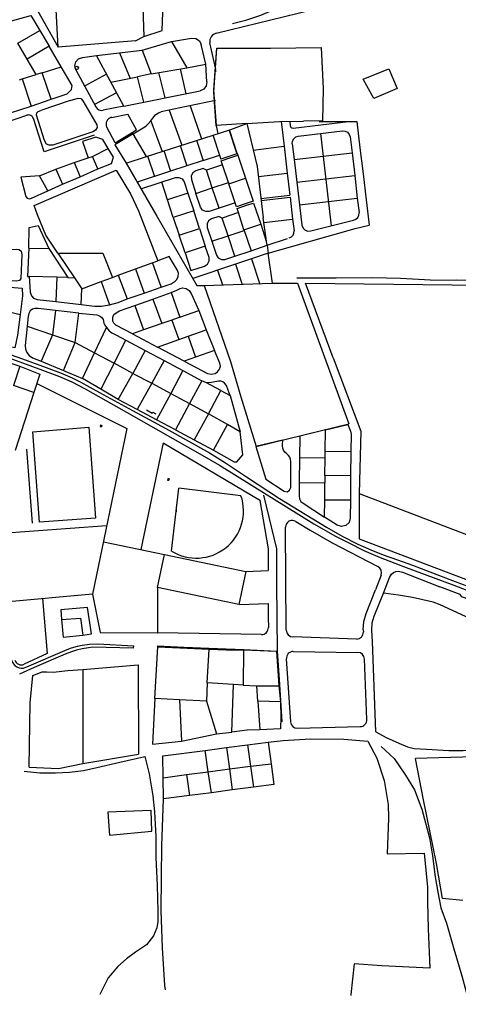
# Model space of a CAD drawing. Header units: metres. Extents: x 19327 to 24000, y 12000 to 18751.
# Tile 31 of 41: x 22551 to 23064, y 16105 to 17257. Entities that reach past the tile are written whole.
import ezdxf

# ---------------------------------------------------------------- set-up
doc = ezdxf.new("R2010")
doc.units = ezdxf.units.M
for name, color, linetype in [('Keyplan-sh1$0$10-WEG', 254, 'CONTINUOUS'), ('Keyplan-sh1$0$2', 254, 'CONTINUOUS'), ('Keyplan-sh1$0$20-KAVEL', 254, 'CONTINUOUS')]:
    doc.layers.add(name, color=color, linetype=linetype)

msp = doc.modelspace()

# ---------------------------------------------------------------- linework, layer by layer
at = {"layer": 'Keyplan-sh1$0$10-WEG'}
for p, q in [((22610, 17161.9), (22619.4, 17164.7)), ((22619.4, 17164.7), (22622.6, 17164.2)), ((22622.6, 17164.2), (22625, 17161.5)), ((22610, 17161.9), (22576, 17150.4)), ((22625, 17161.5), (22641.2, 17133.5)), ((22536.9, 17137.1), (22559.5, 17144.8)), ((22579.8, 17101.9), (22567.1, 17140.9)), ((22570.7, 17144.7), (22571.2, 17147.7)), ((22580.2, 17115.3), (22570.7, 17144.7)), ((22571.2, 17147.7), (22572.8, 17149.1)), ((22572.8, 17149.1), (22576, 17150.4)), ((22641.7, 17130.3), (22639.8, 17127.5)), ((22641.2, 17133.5), (22641.7, 17130.3)), ((22638, 17121.3), (22579.8, 17101.9)), ((22636.6, 17125.5), (22589.8, 17109.9)), ((22639.8, 17127.5), (22636.6, 17125.5)), ((22582.4, 17111), (22580.2, 17115.3)), ((22585.7, 17109.6), (22582.4, 17111)), ((22589.8, 17109.9), (22585.7, 17109.6)), ((22699.5, 16800.1), (22706, 16796.4)), ((22706, 16796.4), (22706.7, 16797.6)), ((22706.7, 16797.6), (22710.3, 16795.6)), ((22908.5, 16776.8), (22934.8, 16783.1)), ((22934.8, 16783.1), (22937.8, 16775)), ((22566.4, 16774.3), (22631.9, 16779.8)), ((22574.2, 16668.7), (22566.4, 16774.3)), ((22631.9, 16779.8), (22639.7, 16673.5)), ((22645.7, 16782.4), (22645.2, 16780.8)), ((22645.2, 16780.8), (22646.8, 16780.3)), ((22645.7, 16782.4), (22647.3, 16781.9)), ((22647.3, 16781.9), (22646.8, 16780.3)), ((22937.8, 16775), (22938.4, 16771.5)), ((22559.1, 16754), (22565.6, 16667.4)), ((22724.1, 16719.5), (22723.9, 16718)), ((22723.9, 16718), (22725.4, 16717.7)), ((22725.7, 16719.3), (22724.1, 16719.5)), ((22725.7, 16719.3), (22725.4, 16717.7)), ((22728.7, 16634.9), (22737.1, 16708.4)), ((22809.7, 16699.6), (22737.1, 16708.4)), ((22836.1, 16700.3), (22851.4, 16637.5)), ((22734, 16680.8), (22734.2, 16682.9)), ((22734.2, 16682.9), (22734, 16680.8)), ((22639.7, 16673.5), (22574.2, 16668.7)), ((22841.4, 16637.5), (22841.5, 16612.1)), ((22851.4, 16637.5), (22851.5, 16597.5)), ((22851.5, 16597.5), (22851.7, 16557.2)), ((22851.7, 16557.2), (22852, 16517.8)), ((22711.7, 16523.9), (22743.5, 16522.5)), ((22743.5, 16522.5), (22772.3, 16521.2)), ((22772.3, 16521.2), (22813.2, 16519.6)), ((22813.2, 16519.6), (22852, 16517.8)), ((22852, 16517.8), (22854.8, 16479)), ((22854.8, 16479), (22857.7, 16435.3))]:
    msp.add_line(p, q, dxfattribs=at)
for points in [[(22500.3, 16876.3), (22510.1, 16874.2), (22524.8, 16870), (22549.9, 16861.2), (22582.2, 16849.8), (22598.8, 16843.5), (22612.6, 16837.5), (22621.7, 16833), (22644.4, 16820.4)], [(22500.2, 16873), (22515.1, 16868.5), (22542.6, 16859.6), (22577.9, 16846.6), (22597.6, 16839.2), (22611.9, 16832.9), (22627.7, 16824.9)], [(22627.7, 16824.9), (22675.8, 16797.5), (22764.5, 16747.3), (22784.6, 16735.6)], [(22644.4, 16820.4), (22682.8, 16799.5), (22721.8, 16778.2), (22773, 16749.9), (22791.6, 16738)], [(22791.6, 16738), (22816.3, 16721.9), (22854.7, 16696.5), (22909.6, 16663)], [(22784.6, 16735.6), (22822.7, 16711.6), (22863, 16686.7), (22895, 16666.8), (22920.4, 16652.4), (22935.7, 16644.4)], [(22909.6, 16663), (22928.2, 16652.5), (22946.4, 16643), (22961.4, 16636.2), (22976, 16630.6), (22992.7, 16624.8), (23010.1, 16618.6), (23054.1, 16601.7), (23087.2, 16589.3)], [(22935.7, 16644.4), (22953.4, 16635.6), (22972.3, 16627.3), (22999.8, 16616.8), (23023.9, 16608), (23058.7, 16594.9), (23085.9, 16584.4)], [(22973.6, 16406.2), (22988.7, 16392.4), (23002.2, 16372.8), (23012.6, 16355.5), (23021.2, 16333.1), (23030.1, 16299.3), (23033.8, 16278.4), (23036.9, 16253.8), (23039.9, 16236), (23043.6, 16217.6)], [(23043.6, 16217.6), (23049.9, 16199.8), (23058.8, 16169.7), (23068, 16138.1), (23073.2, 16119.3), (23077.8, 16093.8), (23084.3, 16055.4)]]:
    msp.add_lwpolyline(points, dxfattribs=at)
for centre, radius, start, end in [((22561.4, 17139.1), 6, 18.0103, 108.7128), ((22757.6, 16681.8), 55.1, 238.3284, 18.8617)]:
    msp.add_arc(centre, radius, start, end, dxfattribs=at)
at = {"layer": 'Keyplan-sh1$0$2'}
for points, invisible_edges in [([(24000.1, 11999.6), (20558.7, 16934), (20558.4, 16929.9), (20558.5, 16926.4)], 9), ([(24000.1, 11999.6), (20560.4, 16943.7), (20559.2, 16937.8), (20558.7, 16934)], 9), ([(24000.1, 11999.6), (20558.5, 16926.4), (20558.5, 16921.8), (20557.8, 16917.5)], 9), ([(24000.1, 11999.6), (20555.5, 16912.3), (20554.8, 16908.9), (20554, 16900.4)], 9), ([(24000.1, 11999.6), (20557.8, 16917.5), (20556.8, 16915.4), (20555.5, 16912.3)], 9), ([(24000.1, 11999.6), (20554, 16900.4), (20553.5, 16896), (20552.6, 16892.1)], 9), ([(24000.1, 11999.6), (20552.4, 16888.3), (20551.9, 16886.4), (20551.1, 16885)], 9), ([(24000.1, 11999.6), (20552.6, 16892.1), (20552.3, 16890.3), (20552.4, 16888.3)], 9), ([(24000.1, 11999.6), (20549.7, 16877.8), (20548.1, 16869), (20546.1, 16858)], 9), ([(24000.1, 11999.6), (20550.8, 16882.3), (20550.4, 16880.4), (20549.7, 16877.8)], 9), ([(24000.1, 11999.6), (20551.1, 16885), (20550.6, 16884), (20550.8, 16882.3)], 9), ([(24000.1, 11999.6), (20546.1, 16858), (20544.9, 16846.3), (20543.2, 16830.7)], 9), ([(24000.1, 11999.6), (20543.2, 16830.7), (20541.7, 16816.7), (20540.9, 16807.6)], 9), ([(24000.1, 11999.6), (20300, 16419.8), (20292.5, 16414.3), (20280.9, 16405.8)], 9), ([(24000.1, 11999.6), (20280.9, 16405.8), (20270.6, 16399.1), (20256.2, 16391.6)], 9), ([(24000.1, 11999.6), (20256.2, 16391.6), (20250.1, 16388), (20224.3, 16366.5)], 9), ([(24000.1, 11999.6), (20224.3, 16366.5), (20201.4, 16349.9), (20162, 16321.3)], 11), ([(24000.1, 11999.6), (20162, 16321.3), (20152, 16314.5), (20129, 16300.9)], 9), ([(24000.1, 11999.6), (20129, 16300.9), (20105, 16286.5), (20070.1, 16263.7)], 9), ([(24000.1, 11999.6), (20070.1, 16263.7), (20002.3, 16217.5), (19969.2, 16194.7)], 9), ([(24000.1, 11999.6), (19969.2, 16194.7), (19935.3, 16171.4), (19900.7, 16148.6)], 9), ([(24000.1, 11999.6), (19900.7, 16148.6), (19863.2, 16114.5), (19837.8, 16091.4)], 9)]:
    msp.add_3dface(points, dxfattribs=dict(at, invisible_edges=invisible_edges))
at = {"layer": 'Keyplan-sh1$0$20-KAVEL'}
for p, q in [((22596, 17224.5), (22591.4, 17314.8)), ((22547.7, 17310.7), (22596, 17224.5)), ((22780.9, 17240.8), (22892.5, 17268.2)), ((22549, 17228.9), (22574.8, 17244)), ((22574.8, 17244), (22585.7, 17225.4)), ((22686.3, 17232), (22596, 17224.5)), ((22686.3, 17232), (22696.1, 17237)), ((22728.6, 17230.9), (22751.9, 17235)), ((22751.9, 17235), (22756.9, 17234.7)), ((22756.9, 17234.7), (22761.1, 17231.9)), ((22761.1, 17231.9), (22763.4, 17227.4)), ((22559.7, 17210.2), (22549, 17228.9)), ((22585.7, 17225.4), (22559.7, 17210.2)), ((22599.5, 17201.5), (22585.7, 17225.4)), ((22641, 17214.5), (22694.3, 17220.9)), ((22694.3, 17220.9), (22728.6, 17230.9)), ((22694.3, 17220.9), (22704.9, 17193.1)), ((22728.6, 17230.9), (22746.3, 17200.2)), ((22768.6, 17204.4), (22763.4, 17227.4)), ((22780.2, 17198.5), (22773.2, 17229.6)), ((22778, 17171.8), (22781.7, 17222.9)), ((22570.4, 17192.5), (22559.7, 17210.2)), ((22616.7, 17207.2), (22619.9, 17210.8)), ((22619.9, 17210.8), (22624.4, 17212.5)), ((22624.4, 17212.5), (22641, 17214.5)), ((22672.8, 17155.4), (22641, 17214.5)), ((22667.7, 17217.7), (22680.1, 17187.9)), ((22577.2, 17194.5), (22599.5, 17201.5)), ((22615.5, 17202.6), (22616.7, 17207.2)), ((22616.7, 17197.9), (22615.5, 17202.6)), ((22616.7, 17197.9), (22640.1, 17154.6)), ((22704.9, 17193.1), (22746.3, 17200.2)), ((22745.7, 17170), (22739, 17199)), ((22746.3, 17200.2), (22768.6, 17204.4)), ((22769.9, 17183.7), (22768.6, 17204.4)), ((22952.7, 17186.8), (22982.7, 17199.2)), ((22982.7, 17199.2), (22992.2, 17176.1)), ((22551, 17186.3), (22554, 17187.2)), ((22554, 17187.2), (22570.4, 17192.5)), ((22554, 17187.2), (22564.5, 17155.4)), ((22577.2, 17194.5), (22570.4, 17192.5)), ((22588, 17163.5), (22577.2, 17194.5)), ((22652.7, 17192.8), (22627, 17178.9)), ((22657.6, 17183.5), (22689, 17189.7)), ((22704.9, 17193.1), (22689, 17189.7)), ((22696.2, 17160.1), (22689, 17189.7)), ((22721, 17165), (22713.8, 17194.7)), ((22964.9, 17164.3), (22952.7, 17186.8)), ((22766.2, 17175.2), (22761.9, 17173.2)), ((22769.1, 17179), (22766.2, 17175.2)), ((22769.9, 17183.7), (22769.1, 17179)), ((22781.1, 17132.6), (22778, 17174.4)), ((22992.2, 17176.1), (22964.9, 17164.3)), ((22564.5, 17155.4), (22588, 17163.5)), ((22664.3, 17171.1), (22638.7, 17157.2)), ((22672.8, 17155.4), (22761.9, 17173.2)), ((22780.7, 17132.3), (22778, 17171.8)), ((22540.4, 17147.6), (22564.5, 17155.4)), ((22672.8, 17155.4), (22648.7, 17150.6)), ((22746, 17155), (22716.5, 17148.9)), ((22779.9, 17162), (22746, 17155)), ((22750.4, 17155.9), (22763.8, 17117.2)), ((22658.6, 17142.3), (22677.7, 17146.2)), ((22687.7, 17127.7), (22677.7, 17146.2)), ((22704.3, 17138.4), (22708.1, 17143.1)), ((22708.1, 17143.1), (22710.4, 17145.7)), ((22710.4, 17145.7), (22713.2, 17147.6)), ((22713.2, 17147.6), (22716.3, 17148.9)), ((22725.8, 17150.9), (22740.8, 17109.8)), ((22662.9, 17112.6), (22653.1, 17130.7)), ((22683.9, 17123.1), (22697.4, 17131.2)), ((22697.4, 17131.2), (22699.5, 17132.7)), ((22699.5, 17132.7), (22701.3, 17134.6)), ((22701.3, 17134.6), (22704.3, 17138.4)), ((22704.3, 17138.4), (22717.5, 17102.3)), ((22755.6, 17114.5), (22798, 17128.2)), ((22816.7, 17135), (22780.7, 17132.6)), ((22780.7, 17132.3), (22782.7, 17123.3)), ((22798, 17128.2), (22816.7, 17135)), ((22856.7, 17137.3), (22860.1, 17108.4)), ((22866.8, 17137.3), (22867.4, 17132.3)), ((22867.4, 17132.3), (22867.9, 17130.8)), ((22867.9, 17130.8), (22869.2, 17129.9)), ((22869.2, 17129.9), (22870.7, 17129.7)), ((22870.7, 17129.7), (22935.3, 17137.3)), ((22901, 17137.3), (22904.7, 17137.3)), ((22904.7, 17137.3), (22935.3, 17137.3)), ((22935.3, 17137.3), (22945.3, 17137.3)), ((22945.3, 17137.3), (22948.9, 17106.8)), ((22683.9, 17123.1), (22662.5, 17110.1)), ((22662.9, 17112.6), (22687.7, 17127.7)), ((22699.4, 17096.5), (22683.9, 17123.1)), ((22776.7, 17121.8), (22784.5, 17098.2)), ((22795.7, 17128.1), (22805.1, 17099.8)), ((22805.4, 17100.1), (22796.5, 17127.7)), ((22870.1, 17114.5), (22871.5, 17117.3)), ((22871.5, 17117.3), (22873.9, 17119.4)), ((22873.9, 17119.4), (22876.8, 17120.3)), ((22876.8, 17120.3), (22928.5, 17126.4)), ((22902.7, 17123.4), (22915.4, 17015.5)), ((22928.5, 17126.4), (22931.6, 17126.2)), ((22931.6, 17126.2), (22934.4, 17124.8)), ((22934.4, 17124.8), (22936.4, 17122.4)), ((22936.4, 17122.4), (22937.4, 17119.4)), ((22937.4, 17119.4), (22939.6, 17100.8)), ((22636.4, 17096.5), (22654.5, 17105.9)), ((22662.5, 17110.1), (22675.6, 17088.8)), ((22699.2, 17096.5), (22755.6, 17114.5)), ((22738.6, 17109.5), (22746.5, 17085.7)), ((22757.7, 17115.7), (22765.5, 17092)), ((22824.2, 17104.1), (22860.1, 17108.4)), ((22860.1, 17108.4), (22863.8, 17077)), ((22869.8, 17111.4), (22870.1, 17114.5)), ((22869.8, 17111.4), (22872, 17092.8)), ((22948.9, 17106.8), (22952.5, 17076.3)), ((22614.7, 17089.3), (22631.2, 17095)), ((22631.2, 17095), (22636.4, 17096.5)), ((22642.6, 17081.9), (22636.4, 17096.5)), ((22675.6, 17088.8), (22699.2, 17096.5)), ((22700.6, 17097.2), (22708.5, 17073.2)), ((22719.6, 17103.4), (22727.5, 17079.5)), ((22765.5, 17092), (22784.5, 17098.2)), ((22784.5, 17098.2), (22786.1, 17093.5)), ((22805.1, 17099.8), (22786.1, 17093.5)), ((22786.7, 17091.6), (22799.2, 17095.9)), ((22799.2, 17095.9), (22806, 17098.1)), ((22805.4, 17100.1), (22806, 17098.1)), ((22806, 17098.1), (22815, 17071.2)), ((22872, 17092.8), (22939.6, 17100.8)), ((22939.6, 17100.8), (22942.7, 17074.3)), ((22593.5, 17081.8), (22614.7, 17089.3)), ((22614.7, 17089.3), (22621.8, 17072.8)), ((22675.6, 17088.8), (22711.3, 17026.7)), ((22746.5, 17085.7), (22727.5, 17079.5)), ((22765.5, 17092), (22746.5, 17085.7)), ((22765.5, 17082.5), (22757, 17079.7)), ((22769.3, 17080.6), (22765.5, 17082.5)), ((22788.3, 17086.8), (22769.3, 17080.6)), ((22788.3, 17086.8), (22786.7, 17091.6)), ((22795.2, 17066), (22788.3, 17086.8)), ((22872, 17092.8), (22875.2, 17066.3)), ((22574.1, 17074), (22593.5, 17081.8)), ((22583.8, 17056.4), (22574.1, 17074)), ((22593.5, 17081.8), (22601.3, 17064)), ((22601.3, 17064), (22621.8, 17072.8)), ((22621.8, 17072.8), (22642.6, 17081.9)), ((22727.5, 17079.5), (22688.4, 17066.5)), ((22692.9, 17058.6), (22733.2, 17071.8)), ((22733.2, 17071.8), (22737.3, 17072.1)), ((22737.3, 17072.1), (22741, 17070.2)), ((22753.5, 17077.4), (22751.6, 17073.7)), ((22751.6, 17073.7), (22751.9, 17069.6)), ((22757, 17079.7), (22753.5, 17077.4)), ((22776.2, 17059.7), (22769.3, 17080.6)), ((22795.7, 17064.5), (22815, 17071.2)), ((22815, 17071.2), (22824, 17044.1)), ((22830.1, 17073), (22863.8, 17077)), ((22863.8, 17077), (22866.9, 17051.2)), ((22875.2, 17066.3), (22942.7, 17074.3)), ((22942.7, 17074.3), (22945.8, 17047.8)), ((22952.5, 17076.3), (22956.1, 17045.9)), ((22583.8, 17056.4), (22601.3, 17064)), ((22723.9, 17045.8), (22717.1, 17066.5)), ((22741, 17070.2), (22743.3, 17066.8)), ((22743.3, 17066.8), (22747.6, 17053.6)), ((22751.9, 17069.6), (22757.2, 17053.4)), ((22757.2, 17053.4), (22776.2, 17059.7)), ((22776.2, 17059.7), (22795.2, 17066)), ((22784.1, 17036), (22776.2, 17059.7)), ((22795.2, 17066), (22795.7, 17064.5)), ((22803.1, 17042.2), (22795.7, 17064.5)), ((22875.2, 17066.3), (22878.3, 17039.8)), ((22747.6, 17053.6), (22723.9, 17045.8)), ((22747.6, 17053.6), (22754.5, 17032.9)), ((22762.6, 17037.3), (22757.2, 17053.4)), ((22833.1, 17047.2), (22866.9, 17051.2)), ((22833.4, 17044.9), (22867.2, 17048.9)), ((22867.2, 17048.9), (22870.2, 17023.1)), ((22878.3, 17039.8), (22945.8, 17047.8)), ((22945.8, 17047.8), (22947.8, 17030.9)), ((22730.7, 17025.1), (22723.9, 17045.8)), ((22764.9, 17033.8), (22762.6, 17037.3)), ((22803.1, 17042.2), (22784.1, 17036)), ((22804.7, 17037.5), (22803.1, 17042.2)), ((22816.9, 17041.8), (22804.7, 17037.5)), ((22805.2, 17035.6), (22817.5, 17039.9)), ((22824, 17044.1), (22816.9, 17041.8)), ((22817.5, 17039.9), (22824.5, 17042.1)), ((22824.5, 17042.1), (22832.8, 17017.5)), ((22878.3, 17039.8), (22881.1, 17016.1)), ((22956.1, 17045.9), (22959.6, 17016.1)), ((22754.5, 17032.9), (22730.7, 17025.1)), ((22730.7, 17025.1), (22737.5, 17004.4)), ((22761.3, 17012.2), (22754.5, 17032.9)), ((22768.6, 17032), (22764.9, 17033.8)), ((22772.7, 17032.2), (22768.6, 17032)), ((22784.1, 17036), (22772.7, 17032.2)), ((22784, 17026.5), (22775.4, 17023.6)), ((22787.8, 17024.5), (22784, 17026.5)), ((22806.8, 17030.8), (22787.8, 17024.5)), ((22794.7, 17003.7), (22787.8, 17024.5)), ((22806.8, 17030.8), (22805.2, 17035.6)), ((22813.3, 17010.9), (22806.8, 17030.8)), ((22836.4, 17019.1), (22835.8, 17024.7)), ((22944.1, 17023.2), (22946.3, 17025.3)), ((22946.3, 17025.3), (22947.6, 17028)), ((22947.6, 17028), (22947.8, 17030.9)), ((22772, 17021.4), (22770.1, 17017.7)), ((22770.1, 17017.7), (22770.3, 17013.5)), ((22770.3, 17013.5), (22775.7, 16997.4)), ((22775.4, 17023.6), (22772, 17021.4)), ((22813.3, 17010.9), (22832.8, 17017.5)), ((22832.8, 17017.5), (22839.4, 16997.6)), ((22836.4, 17019.1), (22870.2, 17023.1)), ((22839.2, 17000.4), (22836.4, 17019.1)), ((22870.2, 17023.1), (22871.8, 17009.7)), ((22881.1, 17016.1), (22882.3, 17012.8)), ((22891.5, 17009.4), (22941.3, 17022.1)), ((22941.3, 17022.1), (22944.1, 17023.2)), ((22943.2, 17012.3), (22959.6, 17016.1)), ((22737.5, 17004.4), (22761.3, 17012.2)), ((22744.4, 16983.7), (22737.5, 17004.4)), ((22761.3, 17012.2), (22768.1, 16991.5)), ((22775.7, 16997.4), (22794.7, 17003.7)), ((22794.7, 17003.7), (22813.6, 17009.9)), ((22802.5, 16979.9), (22794.7, 17003.7)), ((22813.3, 17010.9), (22813.6, 17009.9)), ((22813.6, 17009.9), (22821.5, 16986.2)), ((22841.5, 16983.4), (22943.2, 17012.3)), ((22866.3, 17001.2), (22868.8, 17002.4)), ((22868.8, 17002.4), (22870.6, 17004.5)), ((22870.6, 17004.5), (22871.6, 17007)), ((22871.6, 17007), (22871.8, 17009.7)), ((22882.3, 17012.8), (22884.7, 17010.3)), ((22884.7, 17010.3), (22888, 17009.1)), ((22888, 17009.1), (22891.5, 17009.4)), ((22768.1, 16991.5), (22744.4, 16983.7)), ((22772.4, 16978.4), (22768.1, 16991.5)), ((22775.7, 16997.4), (22781, 16981.2)), ((22821.5, 16986.2), (22840.3, 16992.6)), ((22839.6, 16997.6), (22839.2, 17000.4)), ((22839.4, 16997.6), (22839.6, 16997.6)), ((22839.4, 16997.6), (22840.1, 16992.5)), ((22840.3, 16992.6), (22864.2, 17000.4)), ((22840.3, 16992.6), (22841.5, 16983.4)), ((22561.8, 16989.1), (22585.2, 16988.8)), ((22585.2, 16988.8), (22607.2, 16955)), ((22595.5, 16983.3), (22615.2, 16954.5)), ((22595.5, 16983.3), (22615.2, 16954.5)), ((22744.4, 16983.7), (22751.2, 16963)), ((22772.7, 16974.3), (22772.4, 16978.4)), ((22781, 16981.2), (22783.2, 16977.8)), ((22791.1, 16976.2), (22802.5, 16979.9)), ((22802.5, 16979.9), (22821.5, 16986.2)), ((22841.5, 16983.4), (22822.1, 16976.8)), ((22846.5, 16948.2), (22841.5, 16983.4)), ((22686.6, 16965.1), (22706, 16972.1)), ((22706, 16972.1), (22712.6, 16974.5)), ((22716.3, 16944.2), (22706.2, 16972.6)), ((22751.2, 16963), (22767.3, 16968.3)), ((22803.2, 16970.4), (22753.4, 16953.7)), ((22767.3, 16968.3), (22770.8, 16970.6)), ((22770.8, 16970.6), (22772.7, 16974.3)), ((22783.2, 16977.8), (22786.9, 16975.9)), ((22786.9, 16975.9), (22791.1, 16976.2)), ((22822.1, 16976.8), (22803.2, 16970.4)), ((22803.2, 16970.4), (22811, 16946.8)), ((22822.1, 16976.8), (22831.8, 16947.3)), ((22594.4, 16955.3), (22562.1, 16956.1)), ((22659.4, 16955), (22666.2, 16957.5)), ((22666.2, 16957.5), (22686.6, 16965.1)), ((22666.2, 16957.5), (22676.9, 16929.9)), ((22686.6, 16965.1), (22696.5, 16936.5)), ((22782.3, 16963.4), (22788, 16946.2)), ((22594.4, 16955.3), (22593.4, 16926.7)), ((22607.2, 16955), (22594.4, 16955.3)), ((22607.2, 16955), (22615.2, 16954.5)), ((22615.2, 16954.5), (22623.9, 16941.7)), ((22615.2, 16954.5), (22623.9, 16941.7)), ((22623.9, 16941.7), (22646.4, 16950.1)), ((22646.4, 16950.1), (22659.4, 16955)), ((22646.4, 16950.1), (22656, 16922.8)), ((22696.5, 16936.5), (22716.4, 16943.8)), ((22766.6, 16945.7), (22846.3, 16948.2)), ((22623.1, 16923.3), (22623.9, 16941.7)), ((22676.9, 16929.9), (22696.5, 16936.5)), ((22706.7, 16929.6), (22728.1, 16937.4)), ((22728.1, 16937.4), (22738.2, 16908.5)), ((22593.4, 16926.7), (22623.1, 16923.3)), ((22685.7, 16922), (22706.7, 16929.6)), ((22685.7, 16922), (22696, 16893.8)), ((22706.7, 16929.6), (22717.2, 16901.2)), ((22529.4, 16917.1), (22551.8, 16911.5)), ((22593, 16916.4), (22589.4, 16887.7)), ((22620.2, 16913.4), (22593, 16916.4)), ((22615.9, 16878.8), (22620.2, 16913.4)), ((22738.2, 16908.5), (22760.6, 16916.3)), ((22760.6, 16916.3), (22769.2, 16893.8)), ((22560, 16898), (22589.4, 16887.7)), ((22717.2, 16901.2), (22696, 16893.8)), ((22729, 16905), (22717.2, 16901.2)), ((22738.2, 16908.5), (22729, 16905)), ((22729, 16905), (22737.1, 16882.5)), ((22589.4, 16887.7), (22576.3, 16856.9)), ((22589.4, 16887.7), (22615.9, 16878.8)), ((22638.5, 16866.8), (22652.4, 16896.4)), ((22696, 16893.8), (22683, 16889.1)), ((22683, 16889.1), (22712.2, 16873.5)), ((22737.1, 16882.5), (22748.2, 16886.3)), ((22748.2, 16886.3), (22769.2, 16893.8)), ((22748.2, 16886.3), (22756.8, 16861.7)), ((22769.2, 16893.8), (22778.9, 16869.4)), ((22602.2, 16846.2), (22615.9, 16878.8)), ((22615.9, 16878.8), (22638.5, 16866.8)), ((22661.4, 16854.7), (22675, 16881.7)), ((22675, 16881.7), (22697.8, 16869.6)), ((22712.2, 16873.5), (22737.1, 16882.5)), ((22624.4, 16836.6), (22638.5, 16866.8)), ((22638.5, 16866.8), (22661.4, 16854.7)), ((22697.8, 16869.6), (22683.4, 16842.7)), ((22697.8, 16869.6), (22720, 16858)), ((22743.4, 16857.1), (22712.2, 16873.5)), ((22778.9, 16869.4), (22756.8, 16861.7)), ((22527.2, 16859.2), (22551.3, 16851.2)), ((22576.3, 16856.9), (22602.2, 16846.2)), ((22661.4, 16854.7), (22645.8, 16824.2)), ((22683.4, 16842.7), (22661.4, 16854.7)), ((22720, 16858), (22705.5, 16831.3)), ((22720, 16858), (22742, 16846.1)), ((22756.8, 16861.7), (22743.4, 16857.1)), ((22551.3, 16851.2), (22543.8, 16828.6)), ((22551.3, 16851.2), (22574.8, 16841.9)), ((22574.8, 16841.9), (22567.8, 16820.3)), ((22602.2, 16846.2), (22624.4, 16836.6)), ((22666.4, 16812.4), (22683.4, 16842.7)), ((22683.4, 16842.7), (22705.5, 16831.3)), ((22742, 16846.1), (22727.8, 16819.3)), ((22742, 16846.1), (22764.2, 16834.1)), ((22571.3, 16831.1), (22676.4, 16778.2)), ((22645.8, 16824.2), (22624.4, 16836.6)), ((22705.5, 16831.3), (22688.5, 16800.4)), ((22705.5, 16831.3), (22727.8, 16819.3)), ((22764.2, 16834.1), (22749.7, 16807.6)), ((22769.5, 16831.6), (22764.2, 16834.1)), ((22786.3, 16822.7), (22769.5, 16831.6)), ((22567.8, 16820.3), (22543.8, 16828.6)), ((22567.8, 16820.3), (22545.9, 16752.4)), ((22666.4, 16812.4), (22645.8, 16824.2)), ((22727.8, 16819.3), (22710.9, 16788.6)), ((22727.8, 16819.3), (22749.7, 16807.6)), ((22771.7, 16795.6), (22786.3, 16822.7)), ((22786.3, 16822.7), (22797, 16816.9)), ((22688.5, 16800.4), (22666.4, 16812.4)), ((22749.7, 16807.6), (22733.2, 16776.7)), ((22749.7, 16807.6), (22771.7, 16795.6)), ((22797, 16816.9), (22808.9, 16774.5)), ((22710.9, 16788.6), (22688.5, 16800.4)), ((22771.7, 16795.6), (22754.9, 16765.1)), ((22794.2, 16783), (22771.7, 16795.6)), ((22733.2, 16776.7), (22710.9, 16788.6)), ((22777.6, 16753), (22794.2, 16783)), ((22808.9, 16774.5), (22794.2, 16783)), ((22827.7, 16757.3), (22936, 16783.7)), ((22676.4, 16778.2), (22636.1, 16584.5)), ((22733.2, 16776.7), (22754.9, 16765.1)), ((22908.5, 16776.8), (22878.4, 16769.5)), ((22908.2, 16751.6), (22908.5, 16776.8)), ((22938.4, 16771.5), (22938.2, 16751.4)), ((22718.9, 16761.7), (22692.9, 16636.7)), ((22718.9, 16761.7), (22832.5, 16693.9)), ((22754.9, 16765.1), (22777.6, 16753)), ((22858.3, 16764.6), (22827.2, 16757.1)), ((22858.8, 16762.9), (22858.3, 16764.6)), ((22858.3, 16760.7), (22858.8, 16762.9)), ((22858.3, 16757.9), (22858.3, 16760.7)), ((22878.4, 16769.5), (22878.2, 16743.9)), ((22827.2, 16757.1), (22838.9, 16718.9)), ((22858.6, 16755.3), (22858.3, 16757.9)), ((22859.6, 16752.9), (22858.6, 16755.3)), ((22861.2, 16750.8), (22859.6, 16752.9)), ((22863.2, 16748.7), (22861.2, 16750.8)), ((22865.3, 16746.6), (22863.2, 16748.7)), ((22908.2, 16743.7), (22908.2, 16751.6)), ((22908.2, 16751.6), (22938.2, 16751.4)), ((22938.2, 16751.4), (22938, 16723)), ((22866.8, 16744.6), (22865.3, 16746.6)), ((22867.8, 16742.1), (22866.8, 16744.6)), ((22868.1, 16739.6), (22867.8, 16742.1)), ((22868.1, 16730.4), (22868.1, 16739.6)), ((22878.2, 16743.9), (22877.9, 16714.7)), ((22908.2, 16743.7), (22878.2, 16743.9)), ((22908, 16723.3), (22908.2, 16743.7)), ((22867.9, 16709.3), (22868.1, 16730.4)), ((22838.9, 16718.9), (22860.2, 16705.1)), ((22877.9, 16714.7), (22877.8, 16699.3)), ((22907.9, 16714.4), (22877.9, 16714.7)), ((22907.8, 16694.9), (22907.9, 16714.4)), ((22908, 16723.3), (22907.9, 16714.4)), ((22938, 16723), (22908, 16723.3)), ((22938, 16723), (22937.8, 16694.7)), ((22860.2, 16705.1), (22863.6, 16704.4)), ((22863.6, 16704.4), (22866.6, 16706)), ((22866.6, 16706), (22867.9, 16709.3)), ((22948.1, 16702.2), (23073.5, 16654.3)), ((22832, 16694.1), (22841.4, 16637.5)), ((22877.8, 16699.3), (22878.3, 16696)), ((22878.3, 16696), (22879.9, 16693)), ((22879.9, 16693), (22882.4, 16690.8)), ((22882.4, 16690.8), (22907.6, 16674.5)), ((22907.6, 16674.5), (22907.8, 16694.9)), ((22907.8, 16694.9), (22937.8, 16694.7)), ((22937.8, 16694.7), (22937.6, 16673.4)), ((22874.1, 16669.6), (22890.6, 16659.3)), ((22922.2, 16665.1), (22907.6, 16674.5)), ((22936.2, 16668.3), (22932.3, 16664.7)), ((22937.6, 16673.4), (22936.2, 16668.3)), ((22652.7, 16664.4), (22520, 16654.8)), ((22862.8, 16542.3), (22861.8, 16662.7)), ((22890.6, 16659.3), (22916.2, 16644.7)), ((22927.2, 16663.5), (22922.2, 16665.1)), ((22932.3, 16664.7), (22927.2, 16663.5)), ((22648.9, 16645.8), (22720.4, 16631)), ((22916.2, 16644.7), (22969.9, 16616.7)), ((22712.3, 16592.3), (22720.4, 16631)), ((22720.4, 16631), (22815.3, 16611.2)), ((22815.3, 16611.2), (22807.3, 16572.6)), ((22815.3, 16611.2), (22841.5, 16612.1)), ((22985.6, 16607.7), (22987.9, 16609.9)), ((22987.9, 16609.9), (22990.7, 16611.2)), ((22990.7, 16611.2), (22994, 16611.5)), ((22994, 16611.5), (22998.5, 16610.4)), ((22998.5, 16610.4), (23005.5, 16607.5)), ((22973.7, 16606.7), (22967, 16589.4)), ((22976.3, 16585.8), (22983.4, 16604.1)), ((22983.4, 16604.1), (22985.6, 16607.7)), ((23005.5, 16607.5), (23042.3, 16593.1)), ((22712.3, 16592.3), (22712.2, 16539.4)), ((22807.3, 16572.6), (22712.3, 16592.3)), ((22956, 16561.9), (22967, 16589.5)), ((22636.1, 16584.5), (22533.7, 16575.3)), ((22577.8, 16579.3), (22583.4, 16515.1)), ((22636.1, 16584.5), (22645, 16539.6)), ((22630.3, 16568.9), (22599, 16566.1)), ((22599, 16566.1), (22600, 16554.7)), ((22635.1, 16538.1), (22630.3, 16568.9)), ((22808.2, 16572.4), (22841.6, 16573.5)), ((22841.6, 16573.5), (22841.7, 16557.2)), ((22841.7, 16557.1), (22841.8, 16545.4)), ((22952.8, 16542.6), (22953.4, 16552.6)), ((22953.4, 16552.6), (22956, 16561.9)), ((22952.8, 16542.6), (22952.9, 16540.3)), ((22624.9, 16536.7), (22635.1, 16538.1)), ((22645, 16539.6), (22712.2, 16539.4)), ((22833.7, 16537.4), (22712.2, 16539.4)), ((22944.7, 16532), (22870.6, 16534.4)), ((22967.5, 16423.3), (22963.4, 16529.3)), ((22559.4, 16499.5), (22606.7, 16519.7)), ((22606.7, 16519.7), (22611.5, 16521.7)), ((22611.5, 16521.7), (22618.5, 16523.6)), ((22617.5, 16519.1), (22611.7, 16517.2)), ((22624, 16520.6), (22617.5, 16519.1)), ((22618.5, 16523.6), (22624.3, 16524.8)), ((22631.4, 16521.7), (22624, 16520.6)), ((22624.3, 16524.8), (22632.8, 16526)), ((22636.5, 16522.3), (22631.4, 16521.7)), ((22632.8, 16526), (22642.6, 16526.5)), ((22683.6, 16521.5), (22636.5, 16522.3)), ((22642.6, 16526.5), (22684.3, 16523.9)), ((22684.3, 16523.9), (22683.6, 16521.5)), ((22770.4, 16480.7), (22772.4, 16520)), ((22812.6, 16519.2), (22812.4, 16478.2)), ((22583.4, 16515.1), (22556.2, 16502.5)), ((22604.1, 16514.2), (22568, 16498.8)), ((22611.7, 16517.2), (22604.1, 16514.2)), ((22862.8, 16508.9), (22867.8, 16435.1)), ((22870.9, 16517.4), (22946.3, 16516.3)), ((22956.9, 16437.9), (22954.2, 16508.7)), ((22568, 16498.8), (22550.8, 16491.1)), ((22558.3, 16499), (22559.4, 16499.5)), ((22625, 16496.5), (22624.9, 16386.5)), ((22770.4, 16480.7), (22769.3, 16459.3)), ((22801, 16479), (22770.4, 16480.7)), ((22798.9, 16423.1), (22801, 16479)), ((22812.4, 16478.2), (22801, 16479)), ((22812.4, 16478.2), (22828.3, 16477.2)), ((22828.3, 16477.2), (22854, 16477.4)), ((22829.6, 16459.3), (22828.3, 16477.2)), ((22854, 16477.4), (22855.8, 16458.5)), ((22737.9, 16460.9), (22709.1, 16462.4)), ((22769.3, 16459.3), (22737.9, 16460.9)), ((22737.9, 16460.9), (22740.2, 16412.5)), ((22769.3, 16459.3), (22781, 16421.1)), ((22855.8, 16458.5), (22829.6, 16459.3)), ((22829.6, 16459.3), (22832, 16425.9)), ((22876, 16427.6), (22949.2, 16429.5)), ((22740.2, 16412.5), (22781, 16421.1)), ((22781, 16421.1), (22798.9, 16423.1)), ((22767.9, 16401.7), (22793, 16405)), ((22793, 16405), (22817.5, 16408.3)), ((22793, 16405), (22796.3, 16380)), ((22817.5, 16408.3), (22841.7, 16411.3)), ((22817.5, 16408.3), (22821, 16383.3)), ((22841.7, 16411.3), (22845, 16386.1)), ((22624.9, 16386.5), (22689.8, 16397.4)), ((22771.6, 16376.6), (22767.9, 16401.7)), ((23082.5, 16394.3), (23013.9, 16392.3)), ((22771.6, 16376.6), (22796.3, 16380)), ((22796.3, 16380), (22821, 16383.3)), ((22796.3, 16380), (22799.4, 16355.6)), ((22821, 16383.3), (22845, 16386.1)), ((22821, 16383.3), (22824.3, 16358.7)), ((22718.7, 16369.7), (22746.2, 16373.5)), ((22719.2, 16344.9), (22718.7, 16369.7)), ((22746.2, 16373.5), (22771.6, 16376.6)), ((22746.2, 16373.5), (22749.5, 16349.1)), ((22775.2, 16352.2), (22771.6, 16376.6)), ((22824.3, 16358.7), (22799.4, 16355.6)), ((22749.5, 16349.1), (22719.2, 16344.9)), ((22775.2, 16352.2), (22749.5, 16349.1)), ((22799.4, 16355.6), (22775.2, 16352.2)), ((22705.4, 16307.1), (22704.8, 16331.3))]:
    msp.add_line(p, q, dxfattribs=at)
for points in [[(22665.9, 17322), (22672.4, 17270.3), (22695, 17270.7), (22696.1, 17237)], [(22799.9, 17252), (22815.3, 17255.8), (22832.9, 17261.9), (22858.4, 17272.7), (22883.1, 17282.7), (22897.7, 17286.9), (22916.9, 17289.7), (22935.4, 17290.1), (22947.8, 17290.4)], [(22696.1, 17237), (22717.8, 17244), (22718.7, 17275.5)], [(22534.6, 17253.1), (22564.2, 17261.5), (22574.8, 17244)], [(22778, 17174.4), (22781.6, 17223.1), (22844.2, 17223.1), (22903.7, 17224.2), (22905.9, 17176.1), (22905.2, 17138.1), (22882.8, 17137.8)], [(22588, 17163.5), (22606.6, 17169.9), (22611.7, 17174.8), (22612.4, 17179.4), (22599.5, 17201.5)], [(22816.7, 17135), (22855, 17137.6), (22882.8, 17137.8)], [(22816.7, 17135), (22828.9, 17084.7), (22835.8, 17024.7)], [(22654.5, 17105.9), (22648.1, 17116.5), (22640.1, 17119.3), (22624.7, 17113.9), (22631.2, 17095)], [(22642.6, 17081.9), (22658.3, 17088.5), (22660.8, 17095.7), (22654.5, 17105.9)], [(22574.1, 17074), (22552.4, 17072.3), (22558.4, 17049.6), (22559.8, 17047.9), (22562.4, 17046.9), (22565, 17047.6), (22583.8, 17056.4)], [(22595.5, 16983.3), (22581.5, 17004.4), (22571.9, 17028.3), (22568.2, 17039.2), (22663.9, 17080.5), (22680.8, 17052.9), (22689.9, 17033.1), (22712.6, 16974.5)], [(22711.3, 17026.7), (22758.1, 16945.6), (22766.6, 16945.7)], [(22561.8, 16989.1), (22562.3, 17013.4), (22572.7, 17015.7), (22585.2, 16988.8)], [(22532.9, 16987.8), (22547.2, 16988.2), (22550.5, 16987.7), (22552.8, 16985.7), (22553.5, 16981.8), (22552.5, 16953.8), (22550.7, 16951.3), (22547.8, 16950.5), (22534.9, 16951)], [(22561.8, 16989.1), (22560.4, 16956.1), (22562.1, 16956.1)], [(22595.5, 16983.3), (22648.1, 16983.3), (22659.4, 16955)], [(22716.4, 16943.8), (22728, 16947.7), (22732.8, 16950.5), (22734.8, 16952.8), (22736.5, 16956.3), (22736.6, 16959.9), (22735.1, 16963.8), (22725.9, 16979.5), (22712.6, 16974.5)], [(22562.1, 16956.1), (22563.4, 16937.7), (22564.9, 16933.4), (22567.4, 16930.6), (22571.7, 16929.2), (22593.4, 16926.7)], [(22535.2, 16944), (22554.1, 16942.5), (22554.3, 16933.6), (22551.8, 16911.5)], [(22766.6, 16945.7), (22797.7, 16856.7), (22809.8, 16815.5), (22827.7, 16757.3)], [(22846.3, 16948.2), (22875.7, 16948.5), (22936, 16783.7)], [(23031.5, 16951.9), (22996.4, 16953.7), (22963.4, 16954.6), (22921.2, 16954.3), (22889, 16954), (22874.9, 16954.3)], [(22917.6, 16860.9), (22885.3, 16948.3), (23090.8, 16945.8)], [(23031.5, 16951.9), (23061.6, 16952.1), (23094.9, 16951.5), (23111.5, 16950.6), (23124.9, 16949.7)], [(22728.1, 16937.4), (22734.8, 16940.2), (22738.6, 16942.2), (22741.6, 16942.9), (22745.9, 16941.9), (22749.2, 16939.7), (22751.5, 16936.1), (22760.6, 16916.3)], [(22623.1, 16923.3), (22638.5, 16921.6), (22646.9, 16921.6), (22656, 16922.8)], [(22656, 16922.8), (22666.2, 16925.6), (22676.9, 16929.9)], [(22683, 16889.1), (22663.5, 16899.2), (22661.1, 16901.7), (22659.8, 16904), (22660, 16908.4), (22661.3, 16911.5), (22663.8, 16913.7), (22667.9, 16915.8), (22685.7, 16922)], [(22551.8, 16911.5), (22548.7, 16887.4), (22545.5, 16872.6), (22518.5, 16878.9)], [(22593, 16916.4), (22572.5, 16918.6), (22568.8, 16918.6), (22566.2, 16917.8), (22563.4, 16915.8), (22561.9, 16912.9), (22561, 16909.3), (22560, 16898)], [(22620.2, 16913.4), (22641.1, 16911.1), (22644.3, 16910), (22646.6, 16908.5), (22648.6, 16905.8), (22649.6, 16901.5), (22650.7, 16899.2), (22652.4, 16896.4)], [(22560, 16898), (22557.5, 16875.3), (22557.9, 16871.3), (22559.5, 16867.3), (22562.2, 16863.8), (22566.2, 16861), (22576.3, 16856.9)], [(22652.4, 16896.4), (22655.5, 16892.7), (22658.7, 16890.4), (22664.2, 16887.4), (22675, 16881.7)], [(22743.4, 16857.1), (22770.7, 16842.6), (22775.4, 16841.8), (22779.5, 16842.5), (22782.2, 16844.5), (22784.7, 16847.8), (22785.7, 16851.4), (22785, 16854.8), (22778.9, 16869.4)], [(22917.6, 16860.9), (22949.7, 16775.2), (22948.1, 16702.2)], [(22797, 16816.9), (22794.7, 16823), (22792.9, 16828.5), (22790.4, 16831.5), (22788.4, 16832.8), (22786.2, 16833.6), (22783.4, 16833.6), (22775.3, 16832.1), (22772, 16831.8), (22769.5, 16831.6)], [(22777.6, 16753), (22801.8, 16739.2), (22805, 16739.2), (22811.8, 16747.5), (22808.9, 16774.5)], [(22948.1, 16702.2), (22947.9, 16649.3), (23083.4, 16597.9)], [(23176.8, 16483.8), (23186.7, 16509), (23193, 16525.7), (23193.2, 16529.2), (23191.8, 16533), (23189.3, 16535.7), (23184.7, 16538), (23091.3, 16574.3), (23088.9, 16574.7), (23085.7, 16574.8), (23082.4, 16575.8), (23068.1, 16581.5), (23066.1, 16584.1), (23042.3, 16593.1)], [(22963.4, 16529.3), (22962.8, 16542.5), (22963.3, 16551), (22965.5, 16558.8), (22976.3, 16585.8)], [(23042.8, 16572.2), (23034.6, 16575), (23010.4, 16580.7), (22993.9, 16583.3), (22976.3, 16585.8)], [(23176.8, 16483.8), (23159.8, 16501.2), (23153.7, 16506.5), (23139.3, 16516.4), (23090.7, 16548.1), (23072.1, 16558.4), (23042.8, 16572.2)], [(22600, 16554.7), (22622, 16556.3), (22624.9, 16536.7)], [(22600, 16554.7), (22602, 16534.1), (22624.9, 16536.7)], [(22709.1, 16462.4), (22712.4, 16523), (22772.4, 16520)], [(22772.4, 16520), (22792.3, 16519.2), (22812.6, 16519.2)], [(22812.6, 16519.2), (22851.2, 16518), (22854, 16477.4)], [(22562.2, 16382), (22563.5, 16457.2), (22566.3, 16489.2), (22577.4, 16493.5), (22582.9, 16493.8), (22590.3, 16493.2), (22607.4, 16495.3), (22625, 16496.5)], [(22625, 16496.5), (22689.5, 16501.8), (22689.8, 16397.4)], [(22709.1, 16462.4), (22706.5, 16409), (22740.2, 16412.5)], [(22855.8, 16458.5), (22856.4, 16440.5), (22856.1, 16427.1), (22832, 16425.9)], [(22832, 16425.9), (22817.1, 16425.3), (22798.9, 16423.1)], [(22841.7, 16411.3), (22859.2, 16413.4), (22891.2, 16415.2), (22930.2, 16414.9), (22958.1, 16412.5), (22968.5, 16392.6), (22977, 16366.6), (22981.8, 16338.4)], [(22967.5, 16423.3), (22979.6, 16417), (22994.2, 16410.3)], [(22994.2, 16410.3), (23004.6, 16406), (23012.1, 16404), (23026.8, 16403.1), (23052.7, 16401.6), (23069.4, 16401.8), (23090.2, 16403), (23119.5, 16406.1), (23129.8, 16407.5), (23143.1, 16407.3), (23148, 16407.8)], [(22556.5, 16377.4), (22574.7, 16375.3), (22592.8, 16375.3), (22609.5, 16376.2), (22625.5, 16378.3), (22641.3, 16381.6), (22668.3, 16388.1), (22697.5, 16394.4)], [(22697.5, 16394.4), (22702.5, 16374.2), (22706.7, 16348.6), (22708.8, 16329.8), (22710.3, 16300.9), (22710.3, 16276.5)], [(22718.7, 16369.7), (22718.5, 16395.2), (22767.9, 16401.7)], [(23038.4, 16269.3), (23023.3, 16343.8), (23013.9, 16392.3)], [(22562.2, 16382), (22596.4, 16380.5), (22624.9, 16386.5)], [(22845, 16386.1), (22848, 16361.9), (22824.3, 16358.7)], [(22716.6, 16214.1), (22716.8, 16253.6), (22717.1, 16290.1), (22719.2, 16344.9)], [(22981.8, 16338.4), (22982.4, 16322.4), (22980.5, 16280.9), (23024.1, 16281.6), (23027.8, 16241.6), (23028, 16224.5)], [(22704.8, 16331.3), (22654.3, 16329.5), (22656, 16302.7), (22705.4, 16307.1)], [(22710.3, 16276.5), (22711.9, 16243.7), (22712.5, 16214.2), (22712.5, 16201.4), (22711.6, 16194), (22707.4, 16184.8), (22699.4, 16174.3), (22686.6, 16165.7), (22675.9, 16158), (22665.8, 16149), (22654.5, 16135.6), (22644.6, 16116)], [(23069.2, 16226.1), (23045.5, 16228.5), (23038.4, 16269.3)], [(23028, 16224.5), (23028.6, 16193), (23030.7, 16146.9), (22974.4, 16149.6), (22942.2, 16152)], [(22721.4, 16121.8), (22720.9, 16126.5), (22717.9, 16170.6), (22716.6, 16214.1)], [(22942.2, 16152), (22938.2, 16116), (22938.3, 16115)]]:
    msp.add_lwpolyline(points, dxfattribs=at)
msp.add_circle((22617.8, 17200.1), 1.89, dxfattribs=at)
for centre, radius, start, end in [((22783.3, 17231.1), 10, 103.8072, 188.4127), ((22770.4, 17196.3), 10, 356.3792, 12.6267), ((22647.2, 17158.4), 8, 208.4241, 281.3171), ((22660.1, 17134.5), 8, 101.3171, 208.4241), ((22869.8, 16662.8), 8, 58.1077, 180.4658), ((22966.2, 16609.6), 8, 338.6646, 62.4284), ((22833.8, 16545.3), 8, 269.0167, 0.4658), ((22870.8, 16542.4), 8, 180.4658, 268.1728), ((22944.9, 16540), 8, 268.1728, 2.2918), ((22553.4, 16509.9), 12, 189.7574, 294.1477), ((22552.9, 16509.8), 8, 198.8524, 294.1477), ((22870.8, 16509.4), 8, 89.2105, 183.8385), ((22946.2, 16508.3), 8, 2.2387, 89.2105), ((22948.9, 16437.5), 8, 271.5126, 2.2387), ((22875.7, 16435.6), 8, 183.8385, 271.5126)]:
    msp.add_arc(centre, radius, start, end, dxfattribs=at)

doc.saveas('drawing.dxf')
